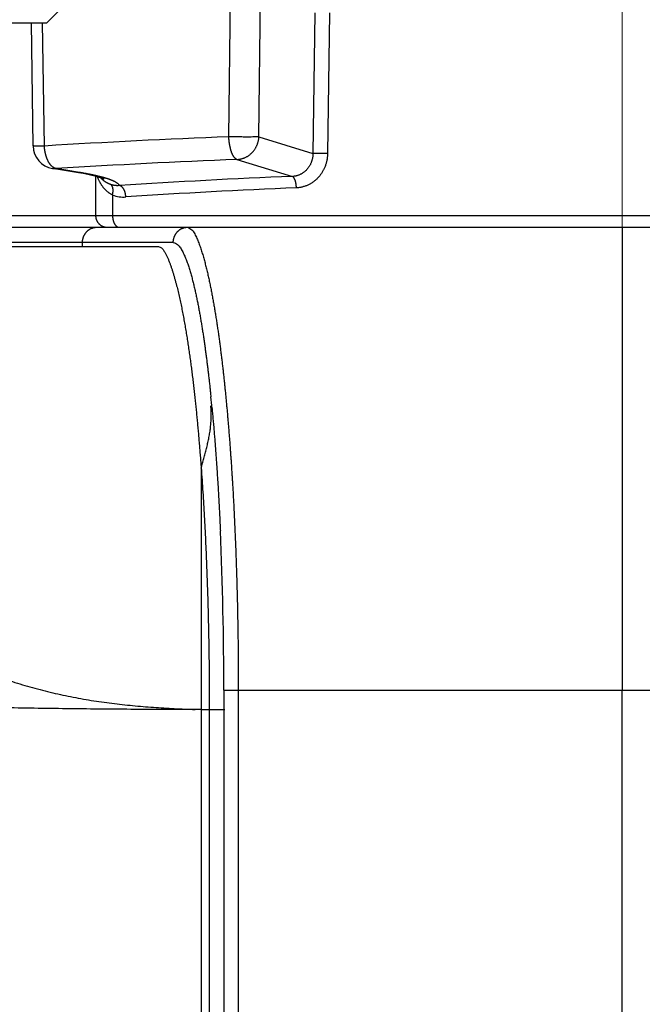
# Model space of a CAD drawing. Header units: millimetres. Extents: x 0 to 1071, y 0 to 742.
# Tile 90 of 127: x 318 to 326, y 386 to 399. Entities that reach past the tile are written whole.
import ezdxf

# ---------------------------------------------------------------- set-up
doc = ezdxf.new("R2010")
doc.units = ezdxf.units.MM
doc.header["$LTSCALE"] = 0.454724
doc.linetypes.add('CENTER', pattern=[50.8, 31.75, -6.35, 6.35, -6.35])
doc.layers.add('NoLayerName_001', color=7, linetype='Continuous')
doc.layers.add('NoLayerName_007', color=7, linetype='Continuous')
doc.styles.get("Standard").update_dxf_attribs({"font": 'txt', "bigfont": 'extfont2'})
doc.dimstyles.get("Standard").update_dxf_attribs({"dimtxt": 2.5, "dimasz": 2.5, "dimexe": 1, "dimexo": 1, "dimtad": 1, "dimdec": 3, "dimzin": 0, "dimdsep": 46, "dimtxsty": 'Standard', "dimcen": 2.5, "dimadec": 3, "dimazin": 0, "dimtfac": 0.75, "dimtdec": 3, "dimtmove": 0, "dimatfit": 3, "dimfxl": 1, "dimarcsym": 0})

# ---------------------------------------------------------------- blocks, each defined once
blk = doc.blocks.new('_OPEN30')
at = {"color": 0, "linetype": 'ByBlock', "lineweight": -2}
for p, q in [((-1, 0.267949), (0, 0)), ((0, 0), (-1, -0.267949)), ((0, 0), (-1, 0))]:
    blk.add_line(p, q, dxfattribs=at)
blk = doc.blocks.new('*D142')
at = {"layer": 'Defpoints', "color": 0}
for p in [(284, 427.831), (425, 422.9), (284, 325)]:
    blk.add_point(p, dxfattribs=at)
at = {"layer": 'NoLayerName_001', "color": 0, "linetype": 'Continuous', "lineweight": 13}
for p, q in [((284, 425.331), (284, 322.5)), ((425, 420.4), (425, 322.5)), ((421.25, 325), (287.75, 325))]:
    blk.add_line(p, q, dxfattribs=at)
at = {"layer": 'NoLayerName_001', "color": 0, "lineweight": 13, "xscale": 3.75, "yscale": 3.75, "zscale": 3.75, "rotation": 180}
blk.add_blockref('_OPEN30', (284, 325), dxfattribs=at)
at = {"layer": 'NoLayerName_001', "color": 0, "lineweight": 13, "xscale": 3.75, "yscale": 3.75, "zscale": 3.75}
blk.add_blockref('_OPEN30', (425, 325), dxfattribs=at)
at = {"layer": 'NoLayerName_001', "color": 0, "lineweight": 13, "insert": (354.5, 332.063), "char_height": 8.75, "attachment_point": 5}
blk.add_mtext('\\W0.8000;141', dxfattribs=at)

msp = doc.modelspace()

# ---------------------------------------------------------------- linework, layer by layer
at = {"layer": 'NoLayerName_001', "color": 4, "linetype": 'CENTER', "lineweight": 13}
msp.add_line((326, 416), (326, 359.75), dxfattribs=at)
at = {"layer": 'NoLayerName_001', "color": 60, "linetype": 'Continuous', "lineweight": 25}
for p, q in [((320.9088, 397.0208), (320.9583, 401.5026)), ((321.2976, 397.0208), (321.3455, 401.5026)), ((322.0218, 398.627), (321.9968, 396.8061)), ((322.2113, 398.6257), (322.1867, 396.8048)), ((318.3744, 396.903), (318.3523, 398.5)), ((318.5198, 396.9019), (318.4976, 398.5)), ((321.2976, 397.0208), (321.9968, 396.8061)), ((321.014, 396.7277), (321.7306, 396.5077)), ((318.96, 396.5554), (318.6252, 396.6111)), ((318.6256, 396.6111), (318.6253, 396.6111)), ((318.9728, 396.5592), (318.6744, 396.6087)), ((318.9728, 396.5592), (318.9237, 396.5616)), ((319.0241, 396.5437), (318.96, 396.5554)), ((319.1811, 396.5088), (319.1834, 395.9992)), ((319.4018, 396.2672), (319.403, 395.9987)), ((319.1834, 395.9992), (316.4538, 395.9992)), ((332.5971, 395.9987), (319.403, 395.9987)), ((314.6955, 395.85), (338.0001, 395.85)), ((320.1882, 395.65), (314.6993, 395.65)), ((319.0131, 395.6), (319.0131, 395.65)), ((312.1976, 395.6), (319.9994, 395.6)), ((320.5501, 392.7326), (320.5501, 389.6)), ((320.8434, 389.85), (320.8434, 384.6019)), ((320.8434, 389.85), (332.8825, 389.85)), ((321.0313, 389.85), (321.0313, 384.6019)), ((326.0001, 374.9737), (326.0001, 389.85)), ((320.5501, 389.6), (320.8557, 389.6)), ((320.6557, 389.6), (320.6557, 384.6015))]:
    msp.add_line(p, q, dxfattribs=at)
at = {"layer": 'NoLayerName_001', "color": 4, "linetype": 'Continuous', "lineweight": 25}
for p, q in [((318.5506, 398.5), (318.8506, 398.8)), ((313.6506, 398.5), (318.5506, 398.5))]:
    msp.add_line(p, q, dxfattribs=at)
at = {"layer": 'NoLayerName_001', "color": 60, "linetype": 'Continuous', "lineweight": 25}
msp.add_lwpolyline([(319.2945, 396.4709), (319.2943, 396.4711), (319.2862, 396.4748), (319.2699, 396.4815), (319.2463, 396.4898), (319.2153, 396.4994), (319.1776, 396.5098), (319.133, 396.5208), (319.0818, 396.5321), (319.0241, 396.5437)], dxfattribs=at)
for centre, radius, start, end in [((324.7218, 296.3498), 100.7431, 92.169105, 93.529512), ((318.6744, 396.9071), 0.3, 180.75695, 260.63222), ((324.7406, 300.3539), 96.4458, 92.214405, 93.606132), ((318.6603, 396.8233), 0.215, 260.69523, 273.74156), ((325.0409, 312.7775), 83.7956, 92.264005, 93.795466), ((319.5469, 396.6471), 0.4067, 249.09542, 273.96057), ((325.0532, 314.6912), 81.734, 92.292514, 93.843118), ((319.3326, 395.9983), 0.1483, 258.68571, 269.95011), ((297.7957, 391.3246), 22.9983, 5.4351, 5.80543), ((275.3886, 389.892), 45.4548, 359.94703, 2.55086)]:
    msp.add_arc(centre, radius, start, end, dxfattribs=at)
for points, knots in [([(321.2976, 397.0208), (321.295, 397.0206), (321.2899, 397.02), (321.2821, 397.0197), (321.2665, 397.0195), (321.238, 397.0193), (321.2095, 397.0188), (321.1888, 397.0186), (321.181, 397.0186), (321.1706, 397.0185), (321.1551, 397.0185), (321.1162, 397.0186), (321.0773, 397.0187), (321.0436, 397.0188), (321.0332, 397.0189), (321.0254, 397.019), (321.0177, 397.0191), (321.0073, 397.0193), (320.984, 397.0197), (320.9607, 397.0203), (320.9399, 397.0206), (320.9321, 397.0207), (320.9244, 397.0208), (320.9166, 397.0208), (320.9114, 397.0208), (320.9088, 397.0208)], [0, 0, 0, 0, 0.00777271, 0.01555202, 0.02333894, 0.05444962, 0.10110558, 0.10888279, 0.11665964, 0.12443624, 0.13998897, 0.16331782, 0.24108335, 0.25663627, 0.26441257, 0.27218877, 0.27996492, 0.28774109, 0.30329375, 0.34995565, 0.35773267, 0.36550938, 0.37328579, 0.38106201, 0.38883831, 0.38883831, 0.38883831, 0.38883831]), ([(320.9092, 397.0046), (320.9091, 397.0073), (320.9089, 397.0127), (320.9088, 397.0181), (320.9088, 397.0208)], [0, 0, 0, 0, 0.008083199, 0.016167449, 0.016167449, 0.016167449, 0.016167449]), ([(321.014, 396.7277), (321.0189, 396.728), (321.0288, 396.7284), (321.0436, 396.7303), (321.0583, 396.7328), (321.0729, 396.7362), (321.0872, 396.7403), (321.1014, 396.7451), (321.1152, 396.7507), (321.1288, 396.7571), (321.142, 396.7641), (321.1547, 396.7718), (321.1671, 396.7801), (321.1791, 396.789), (321.1906, 396.7985), (321.2016, 396.8086), (321.2121, 396.8192), (321.2221, 396.8302), (321.2315, 396.8418), (321.2404, 396.8538), (321.2486, 396.8661), (321.2563, 396.8789), (321.2634, 396.892), (321.2699, 396.9055), (321.2757, 396.9192), (321.2809, 396.9333), (321.2854, 396.9475), (321.2892, 396.9619), (321.2924, 396.9765), (321.2948, 396.9912), (321.2967, 397.006), (321.2972, 397.0159), (321.2976, 397.0208)], [0, 0, 0, 0, 0.01484445, 0.02972552, 0.04463743, 0.05957258, 0.07452208, 0.08947625, 0.10442516, 0.11936007, 0.13428216, 0.14919675, 0.16410733, 0.17901581, 0.19392274, 0.20882763, 0.22372922, 0.2386275, 0.25352524, 0.26842477, 0.28332775, 0.29823538, 0.31314863, 0.32806842, 0.3429956, 0.3579279, 0.37286015, 0.38778648, 0.40270071, 0.41759661, 0.4324682, 0.44731002, 0.44731002, 0.44731002, 0.44731002]), ([(318.5198, 396.9019), (318.5183, 396.9018), (318.5154, 396.9018), (318.5109, 396.9017), (318.5064, 396.9016), (318.5019, 396.9016), (318.4974, 396.9016), (318.493, 396.9015), (318.4885, 396.9015), (318.4833, 396.9015), (318.4751, 396.9015), (318.4616, 396.9016), (318.4475, 396.9017), (318.4288, 396.9017), (318.4161, 396.9017), (318.4057, 396.9017), (318.4034, 396.9017), (318.4012, 396.9017), (318.399, 396.9018), (318.3967, 396.9018), (318.3945, 396.9018), (318.3922, 396.9019), (318.39, 396.9019), (318.3878, 396.902), (318.3855, 396.9021), (318.3833, 396.9022), (318.3811, 396.9023), (318.3788, 396.9024), (318.3766, 396.9026), (318.3751, 396.9028), (318.3744, 396.903)], [0, 0, 0, 0, 0.00447686, 0.00895375, 0.01343066, 0.01790759, 0.02238453, 0.02686146, 0.03133835, 0.03581519, 0.0425304, 0.05596095, 0.0761073, 0.08506059, 0.11192382, 0.11416298, 0.11640177, 0.11864, 0.1208775, 0.1231141, 0.12535003, 0.12758737, 0.12982879, 0.13207462, 0.13431362, 0.1365329, 0.13876242, 0.14106419, 0.14322666, 0.1454923, 0.1454923, 0.1454923, 0.1454923]), ([(318.5706, 396.7031), (318.569, 396.7061), (318.5658, 396.7122), (318.5614, 396.7216), (318.5573, 396.731), (318.5534, 396.7406), (318.5497, 396.7503), (318.5463, 396.76), (318.5431, 396.7699), (318.5401, 396.7798), (318.5374, 396.7898), (318.5348, 396.7998), (318.5325, 396.8099), (318.5303, 396.82), (318.5283, 396.8301), (318.5265, 396.8403), (318.525, 396.8505), (318.5236, 396.8608), (318.5223, 396.871), (318.5213, 396.8813), (318.5204, 396.8916), (318.52, 396.8984), (318.5198, 396.9019)], [0, 0, 0, 0, 0.01031491, 0.02063368, 0.03095843, 0.04129031, 0.05162952, 0.06197539, 0.07232645, 0.08268044, 0.09303439, 0.10338475, 0.11372985, 0.12407037, 0.13440695, 0.14474012, 0.15507024, 0.16539754, 0.17572214, 0.186044, 0.196363, 0.20667887, 0.20667887, 0.20667887, 0.20667887]), ([(321.014, 396.7277), (321.0115, 396.7287), (321.0063, 396.7304), (320.9994, 396.7347), (320.9929, 396.7396), (320.9869, 396.7451), (320.9814, 396.7511), (320.9763, 396.7574), (320.9716, 396.764), (320.9673, 396.7708), (320.9632, 396.7778), (320.9594, 396.785), (320.9559, 396.7923), (320.9525, 396.7996), (320.9494, 396.8071), (320.9464, 396.8146), (320.9437, 396.8222), (320.941, 396.8299), (320.9385, 396.8376), (320.9362, 396.8453), (320.9339, 396.8531), (320.9318, 396.8609), (320.9298, 396.8687), (320.9279, 396.8766), (320.9261, 396.8845), (320.9243, 396.8924), (320.9227, 396.9003), (320.9211, 396.9083), (320.9197, 396.9162), (320.9182, 396.9242), (320.9169, 396.9322), (320.9156, 396.9402), (320.9144, 396.9483), (320.9133, 396.9563), (320.9124, 396.9643), (320.9115, 396.9724), (320.9107, 396.9804), (320.9101, 396.9885), (320.9095, 396.9966), (320.9093, 397.0019), (320.9092, 397.0046)], [0, 0, 0, 0, 0.00808448, 0.01622799, 0.02438461, 0.03249835, 0.04059587, 0.04869069, 0.05678172, 0.0648749, 0.07297367, 0.08107485, 0.08917126, 0.09726306, 0.10535291, 0.11344177, 0.12152906, 0.12961351, 0.13769633, 0.14577933, 0.15386392, 0.16195117, 0.17004181, 0.17813625, 0.1862346, 0.19433669, 0.20244211, 0.21055021, 0.21866011, 0.22677072, 0.2348808, 0.24298927, 0.25109527, 0.25919813, 0.26729739, 0.27539287, 0.28348461, 0.29157296, 0.29965854, 0.3077423, 0.3077423, 0.3077423, 0.3077423]), ([(321.9968, 396.8061), (321.9968, 396.8013), (321.9967, 396.7915), (321.9957, 396.7768), (321.9941, 396.7622), (321.9918, 396.7477), (321.9888, 396.7332), (321.9852, 396.7189), (321.9809, 396.7048), (321.9759, 396.6909), (321.9703, 396.6773), (321.964, 396.664), (321.9571, 396.651), (321.9496, 396.6383), (321.9415, 396.6261), (321.9327, 396.6142), (321.9234, 396.6028), (321.9135, 396.5919), (321.9031, 396.5815), (321.8921, 396.5717), (321.8806, 396.5625), (321.8687, 396.5538), (321.8563, 396.5458), (321.8435, 396.5385), (321.8303, 396.5319), (321.8167, 396.5261), (321.8028, 396.521), (321.7887, 396.5167), (321.7744, 396.5132), (321.7599, 396.5105), (321.7453, 396.5085), (321.7355, 396.508), (321.7306, 396.5077)], [0, 0, 0, 0, 0.01465361, 0.02933721, 0.04404419, 0.05876806, 0.07350274, 0.08824279, 0.10298376, 0.11772241, 0.13245704, 0.14718684, 0.16191133, 0.17663053, 0.19134525, 0.20605729, 0.22076973, 0.23548674, 0.25020882, 0.26493397, 0.27966099, 0.29438987, 0.30912219, 0.32386144, 0.3386133, 0.35337999, 0.36815309, 0.3829223, 0.3976772, 0.41240787, 0.42710549, 0.44176299, 0.44176299, 0.44176299, 0.44176299]), ([(322.1867, 396.8048), (322.1865, 396.7986), (322.1862, 396.786), (322.1848, 396.7672), (322.1827, 396.7484), (322.1799, 396.7297), (322.1764, 396.7111), (322.1721, 396.6927), (322.1671, 396.6744), (322.1614, 396.6564), (322.1549, 396.6385), (322.1478, 396.621), (322.1399, 396.6037), (322.1313, 396.5869), (322.1221, 396.5703), (322.1122, 396.5542), (322.1017, 396.5385), (322.0905, 396.5233), (322.0787, 396.5085), (322.0662, 396.4943), (322.0532, 396.4807), (322.0396, 396.4676), (322.0255, 396.4552), (322.0108, 396.4434), (321.9957, 396.4322), (321.98, 396.4217), (321.9639, 396.412), (321.9473, 396.403), (321.9303, 396.3948), (321.9128, 396.3874), (321.895, 396.3808), (321.8769, 396.3751), (321.8586, 396.3702), (321.84, 396.3662), (321.8214, 396.3631), (321.8026, 396.3608), (321.79, 396.3602), (321.7838, 396.3598)], [0, 0, 0, 0, 0.01882569, 0.03768268, 0.05656589, 0.07547025, 0.09439086, 0.11332317, 0.13226314, 0.15120745, 0.17015364, 0.18909989, 0.20804344, 0.22698124, 0.24591045, 0.26482859, 0.2837338, 0.30262494, 0.32150184, 0.34036547, 0.35921745, 0.37805859, 0.39688981, 0.41571258, 0.43452959, 0.45334836, 0.47218001, 0.49103787, 0.50993699, 0.52887939, 0.54785061, 0.56683503, 0.5858171, 0.60478189, 0.62371559, 0.64260598, 0.66144295, 0.66144295, 0.66144295, 0.66144295]), ([(322.1867, 396.8048), (322.1804, 396.8049), (322.1677, 396.8052), (322.1456, 396.8055), (322.1108, 396.8059), (322.0791, 396.8062), (322.0538, 396.8065), (322.0443, 396.8065), (322.0348, 396.8066), (322.0253, 396.8066), (322.0158, 396.8065), (322.0063, 396.8064), (322, 396.8062), (321.9968, 396.8061)], [0, 0, 0, 0, 0.01898442, 0.03796843, 0.06644468, 0.12340307, 0.13289702, 0.14239075, 0.15188403, 0.16137675, 0.17086895, 0.18036086, 0.18985293, 0.18985293, 0.18985293, 0.18985293]), ([(318.6188, 396.6381), (318.6178, 396.639), (318.6158, 396.6408), (318.6129, 396.6437), (318.6101, 396.6466), (318.6073, 396.6496), (318.6046, 396.6526), (318.6019, 396.6557), (318.5993, 396.6588), (318.5968, 396.662), (318.5943, 396.6652), (318.5919, 396.6685), (318.5895, 396.6718), (318.5872, 396.6751), (318.585, 396.6785), (318.5828, 396.6819), (318.5806, 396.6854), (318.5785, 396.6889), (318.5764, 396.6924), (318.5744, 396.6959), (318.5725, 396.6995), (318.5712, 396.7019), (318.5706, 396.7031)], [0, 0, 0, 0, 0.004057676, 0.008116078, 0.012175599, 0.016236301, 0.020297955, 0.024360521, 0.02842434, 0.032489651, 0.036556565, 0.040625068, 0.044695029, 0.048766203, 0.052838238, 0.056910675, 0.060982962, 0.065054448, 0.069124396, 0.073191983, 0.077256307, 0.081316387, 0.081316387, 0.081316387, 0.081316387]), ([(318.6744, 396.6087), (318.6733, 396.6089), (318.6712, 396.6093), (318.6682, 396.61), (318.6651, 396.6109), (318.6621, 396.6118), (318.6591, 396.6128), (318.6561, 396.614), (318.6532, 396.6152), (318.6503, 396.6165), (318.6474, 396.6179), (318.6446, 396.6194), (318.6418, 396.621), (318.6391, 396.6227), (318.6364, 396.6244), (318.6337, 396.6262), (318.6311, 396.628), (318.6286, 396.6299), (318.626, 396.6319), (318.6236, 396.6339), (318.6212, 396.636), (318.6196, 396.6374), (318.6188, 396.6381)], [0, 0, 0, 0, 0.003167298, 0.006336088, 0.009506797, 0.012679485, 0.015853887, 0.019030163, 0.022209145, 0.025391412, 0.028577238, 0.031766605, 0.034959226, 0.038154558, 0.04135182, 0.044550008, 0.047747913, 0.050944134, 0.054137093, 0.057325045, 0.060506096, 0.063678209, 0.063678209, 0.063678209, 0.063678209]), ([(319.2375, 396.5058), (319.2331, 396.5068), (319.2244, 396.509), (319.2113, 396.5122), (319.1981, 396.5153), (319.185, 396.5183), (319.1718, 396.5213), (319.1586, 396.5241), (319.1454, 396.527), (319.1322, 396.5298), (319.119, 396.5325), (319.1057, 396.5351), (319.0925, 396.5377), (319.0792, 396.5403), (319.0659, 396.5428), (319.0527, 396.5453), (319.0394, 396.5477), (319.0261, 396.5501), (319.0128, 396.5524), (318.9995, 396.5547), (318.9862, 396.557), (318.9773, 396.5584), (318.9728, 396.5592)], [0, 0, 0, 0, 0.01350294, 0.02700604, 0.04050938, 0.05401293, 0.06751658, 0.08102031, 0.09452422, 0.10802838, 0.12153284, 0.1350376, 0.14854266, 0.16204799, 0.17555351, 0.18905915, 0.20256479, 0.21607033, 0.22957559, 0.24308043, 0.25658465, 0.27008805, 0.27008805, 0.27008805, 0.27008805]), ([(319.3367, 396.4775), (319.3351, 396.478), (319.3318, 396.4791), (319.3269, 396.4807), (319.322, 396.4822), (319.317, 396.4837), (319.3121, 396.4852), (319.3072, 396.4867), (319.3022, 396.4882), (319.2973, 396.4896), (319.2923, 396.4911), (319.2874, 396.4925), (319.2824, 396.4939), (319.2774, 396.4953), (319.2724, 396.4966), (319.2675, 396.498), (319.2625, 396.4993), (319.2575, 396.5006), (319.2525, 396.5019), (319.2475, 396.5032), (319.2425, 396.5045), (319.2392, 396.5053), (319.2375, 396.5058)], [0, 0, 0, 0, 0.00515821, 0.01031646, 0.01547475, 0.02063311, 0.02579152, 0.03094999, 0.03610854, 0.04126716, 0.04642586, 0.05158464, 0.05674349, 0.06190239, 0.06706134, 0.07222031, 0.07737926, 0.08253817, 0.087697, 0.09285571, 0.09801426, 0.10317259, 0.10317259, 0.10317259, 0.10317259]), ([(321.7838, 396.3598), (321.7837, 396.362), (321.7835, 396.3663), (321.7831, 396.3728), (321.7826, 396.3793), (321.782, 396.3859), (321.7814, 396.3924), (321.7806, 396.3989), (321.7796, 396.4054), (321.7786, 396.4118), (321.7774, 396.4183), (321.7761, 396.4247), (321.7747, 396.431), (321.7732, 396.4374), (321.7715, 396.4437), (321.7696, 396.4499), (321.7676, 396.4561), (321.7655, 396.4622), (321.7632, 396.4682), (321.7606, 396.4742), (321.7577, 396.48), (321.7545, 396.4857), (321.7508, 396.4913), (321.7467, 396.4966), (321.742, 396.5013), (321.7368, 396.5055), (321.7326, 396.5068), (321.7306, 396.5077)], [0, 0, 0, 0, 0.00651121, 0.01303692, 0.01957367, 0.0261182, 0.03266747, 0.03921865, 0.04576919, 0.05231677, 0.05885939, 0.06539531, 0.07192314, 0.07844183, 0.08495069, 0.09144941, 0.09793811, 0.10441737, 0.11089008, 0.11736565, 0.12386148, 0.13040468, 0.1370334, 0.14377538, 0.15049441, 0.15705521, 0.16350743, 0.16350743, 0.16350743, 0.16350743]), ([(319.4018, 396.2672), (319.3982, 396.2691), (319.3908, 396.2728), (319.38, 396.279), (319.3694, 396.2855), (319.3591, 396.2925), (319.3491, 396.2998), (319.3393, 396.3075), (319.3299, 396.3155), (319.3207, 396.3239), (319.3118, 396.3326), (319.3032, 396.3415), (319.2949, 396.3508), (319.2869, 396.3603), (319.2792, 396.37), (319.2718, 396.38), (319.2647, 396.3902), (319.2578, 396.4005), (319.2513, 396.4111), (319.245, 396.4219), (319.239, 396.4328), (319.2333, 396.4439), (319.2279, 396.4551), (319.2227, 396.4664), (319.2179, 396.4779), (319.2133, 396.4894), (319.2105, 396.4972), (319.209, 396.501)], [0, 0, 0, 0, 0.01239439, 0.02480321, 0.03722417, 0.04965357, 0.06208644, 0.07451668, 0.0869374, 0.09934694, 0.11175083, 0.12415397, 0.13656001, 0.14897147, 0.16138975, 0.17381542, 0.18624882, 0.19868967, 0.21113705, 0.22358939, 0.23604455, 0.24849985, 0.26095207, 0.27339756, 0.28583222, 0.29825156, 0.31065074, 0.31065074, 0.31065074, 0.31065074]), ([(319.3787, 396.4028), (319.3763, 396.4037), (319.3714, 396.4054), (319.3643, 396.4082), (319.3571, 396.4112), (319.3501, 396.4144), (319.3431, 396.4177), (319.3363, 396.4213), (319.3295, 396.425), (319.3228, 396.4289), (319.3162, 396.4329), (319.3097, 396.4371), (319.3033, 396.4415), (319.2971, 396.4461), (319.291, 396.4508), (319.285, 396.4556), (319.2791, 396.4607), (319.2733, 396.4658), (319.2677, 396.4711), (319.2623, 396.4766), (319.2569, 396.4821), (319.2535, 396.4859), (319.2517, 396.4878)], [0, 0, 0, 0, 0.00770595, 0.0154191, 0.02313842, 0.03086283, 0.03859128, 0.04632272, 0.05405612, 0.0617905, 0.06952494, 0.07725856, 0.08499059, 0.09272059, 0.1004485, 0.10817424, 0.11589758, 0.12361819, 0.13133564, 0.13904944, 0.146759, 0.15446368, 0.15446368, 0.15446368, 0.15446368]), ([(319.4941, 396.3893), (319.493, 396.391), (319.4909, 396.3945), (319.4871, 396.3994), (319.483, 396.4039), (319.4786, 396.4082), (319.474, 396.4123), (319.4692, 396.4162), (319.4643, 396.4198), (319.4593, 396.4233), (319.4542, 396.4266), (319.449, 396.4298), (319.4437, 396.4329), (319.4383, 396.4359), (319.4329, 396.4387), (319.4275, 396.4415), (319.422, 396.4442), (319.4165, 396.4468), (319.4109, 396.4494), (319.4054, 396.4518), (319.3997, 396.4542), (319.3941, 396.4566), (319.3884, 396.4589), (319.3827, 396.4611), (319.377, 396.4633), (319.3713, 396.4655), (319.3656, 396.4676), (319.3598, 396.4696), (319.3541, 396.4717), (319.3483, 396.4736), (319.3425, 396.4756), (319.3386, 396.4769), (319.3367, 396.4775)], [0, 0, 0, 0, 0.00610179, 0.01221809, 0.01836034, 0.02452189, 0.03068172, 0.03681975, 0.04294115, 0.04905339, 0.05516161, 0.06126881, 0.06737613, 0.07348324, 0.07959028, 0.08569799, 0.09180681, 0.09791688, 0.10402805, 0.11013993, 0.11625188, 0.12236306, 0.12847298, 0.1345819, 0.14069014, 0.14679791, 0.15290539, 0.15901267, 0.16511981, 0.1712268, 0.17733358, 0.18344005, 0.18344005, 0.18344005, 0.18344005]), ([(319.4018, 396.2672), (319.4023, 396.2691), (319.4032, 396.2728), (319.4045, 396.2784), (319.4056, 396.2841), (319.4066, 396.2898), (319.4074, 396.2955), (319.4082, 396.3012), (319.4088, 396.3069), (319.4092, 396.3126), (319.4095, 396.3183), (319.4097, 396.324), (319.4097, 396.3297), (319.4094, 396.3355), (319.409, 396.3412), (319.4083, 396.3471), (319.4073, 396.3529), (319.406, 396.3588), (319.4045, 396.3647), (319.4026, 396.3704), (319.4004, 396.3761), (319.3978, 396.3815), (319.3948, 396.3866), (319.3915, 396.3914), (319.3877, 396.3957), (319.3835, 396.3997), (319.3803, 396.4017), (319.3787, 396.4028)], [0, 0, 0, 0, 0.00575631, 0.01152211, 0.01729267, 0.02306328, 0.02882928, 0.03458608, 0.04032918, 0.04605421, 0.05176125, 0.0574619, 0.06317108, 0.06890569, 0.07468471, 0.08052921, 0.08646223, 0.09248686, 0.09856168, 0.10464374, 0.11069616, 0.1166899, 0.12260598, 0.12843823, 0.13419646, 0.13990978, 0.14562941, 0.14562941, 0.14562941, 0.14562941]), ([(319.4941, 396.3893), (319.4921, 396.3891), (319.4883, 396.3888), (319.4824, 396.3884), (319.4766, 396.3881), (319.4707, 396.388), (319.4649, 396.388), (319.459, 396.3881), (319.4531, 396.3883), (319.4473, 396.3887), (319.4414, 396.3892), (319.4356, 396.3898), (319.4298, 396.3905), (319.424, 396.3914), (319.4182, 396.3924), (319.4124, 396.3935), (319.4067, 396.3947), (319.401, 396.3961), (319.3954, 396.3976), (319.3898, 396.3992), (319.3842, 396.4009), (319.3805, 396.4022), (319.3787, 396.4028)], [0, 0, 0, 0, 0.00583799, 0.01168355, 0.01753564, 0.02339324, 0.02925527, 0.03512067, 0.04098836, 0.04685727, 0.05272633, 0.05859451, 0.06446077, 0.07032412, 0.07618361, 0.08203832, 0.08788738, 0.09373045, 0.09956882, 0.10540406, 0.1112377, 0.11707119, 0.11707119, 0.11707119, 0.11707119]), ([(319.575, 396.2414), (319.5749, 396.2438), (319.5746, 396.2485), (319.5739, 396.2556), (319.5731, 396.2626), (319.5721, 396.2696), (319.5709, 396.2766), (319.5695, 396.2836), (319.568, 396.2905), (319.5663, 396.2973), (319.5644, 396.304), (319.5623, 396.3107), (319.56, 396.3173), (319.5574, 396.3239), (319.5545, 396.3305), (319.5514, 396.337), (319.5479, 396.3434), (319.544, 396.3498), (319.5398, 396.3561), (319.5353, 396.3621), (319.5304, 396.3678), (319.5252, 396.373), (319.5196, 396.3777), (319.5137, 396.3819), (319.5075, 396.3852), (319.501, 396.3879), (319.4963, 396.3888), (319.4941, 396.3893)], [0, 0, 0, 0, 0.00708022, 0.01417455, 0.02127612, 0.02837785, 0.03547249, 0.04255268, 0.04961098, 0.05664001, 0.06364192, 0.07063599, 0.07764523, 0.08469496, 0.09181289, 0.09902905, 0.10637538, 0.1138522, 0.12139789, 0.1289498, 0.13645397, 0.14386787, 0.15116397, 0.15833421, 0.16539531, 0.17239424, 0.17941273, 0.17941273, 0.17941273, 0.17941273]), ([(319.403, 395.9987), (319.3445, 395.9987), (319.2822, 395.9987), (319.2164, 395.9989), (319.2054, 395.9989), (319.1944, 395.999), (319.1871, 395.9992), (319.1834, 395.9992)], [0, 0, 0, 0, 0.17567404, 0.18665385, 0.19763341, 0.20861277, 0.21959217, 0.21959217, 0.21959217, 0.21959217]), ([(319.1834, 395.9992), (319.1835, 395.9969), (319.1835, 395.9924), (319.1841, 395.9856), (319.1849, 395.9788), (319.186, 395.9721), (319.1874, 395.9654), (319.1891, 395.9588), (319.1911, 395.9522), (319.1934, 395.9458), (319.196, 395.9395), (319.1989, 395.9333), (319.2021, 395.9272), (319.2055, 395.9213), (319.2092, 395.9156), (319.2132, 395.91), (319.2174, 395.9046), (319.2218, 395.8994), (319.2265, 395.8945), (319.2314, 395.8897), (319.2365, 395.8852), (319.2418, 395.8809), (319.2473, 395.8768), (319.253, 395.873), (319.2589, 395.8695), (319.2649, 395.8663), (319.271, 395.8633), (319.2773, 395.8606), (319.2837, 395.8582), (319.2902, 395.8561), (319.2968, 395.8543), (319.3013, 395.8534), (319.3035, 395.8529)], [0, 0, 0, 0, 0.00680303, 0.01361868, 0.02044445, 0.02727769, 0.03411566, 0.0409557, 0.04779532, 0.05463236, 0.06146626, 0.06829765, 0.07512702, 0.08195477, 0.08878122, 0.09560677, 0.10243193, 0.10925735, 0.11608346, 0.1229105, 0.12973869, 0.1365683, 0.14339973, 0.15023358, 0.15707074, 0.16391082, 0.17075164, 0.17759061, 0.18442492, 0.19125169, 0.19806807, 0.20487137, 0.20487137, 0.20487137, 0.20487137]), ([(319.403, 395.9987), (319.403, 395.9969), (319.4031, 395.9934), (319.4033, 395.9881), (319.4035, 395.9829), (319.4039, 395.9776), (319.4044, 395.9723), (319.405, 395.9671), (319.4057, 395.9618), (319.4065, 395.9566), (319.4075, 395.9514), (319.4085, 395.9462), (319.4097, 395.941), (319.411, 395.9359), (319.4123, 395.9308), (319.4139, 395.9257), (319.4155, 395.9207), (319.4173, 395.9157), (319.4192, 395.9108), (319.4213, 395.9059), (319.4236, 395.9011), (319.426, 395.8964), (319.4285, 395.8918), (319.4313, 395.8873), (319.4342, 395.8829), (319.4373, 395.8786), (319.4406, 395.8745), (319.4441, 395.8705), (319.4478, 395.8668), (319.4518, 395.8633), (319.4561, 395.8601), (319.4607, 395.8572), (319.4655, 395.8547), (319.4705, 395.8527), (319.4756, 395.8512), (319.4809, 395.8502), (319.4844, 395.8501), (319.4862, 395.85)], [0, 0, 0, 0, 0.00527637, 0.01055491, 0.01583541, 0.02111771, 0.02640174, 0.03168753, 0.03697517, 0.04226486, 0.04755691, 0.0528517, 0.05814973, 0.0634508, 0.06875271, 0.07405338, 0.07935126, 0.08464541, 0.08993554, 0.09522201, 0.10050595, 0.10578926, 0.11107455, 0.11636163, 0.12164631, 0.12692587, 0.13219971, 0.13746989, 0.14274434, 0.14803937, 0.15338018, 0.15877085, 0.16417854, 0.16957335, 0.17493433, 0.18025261, 0.18553512, 0.18553512, 0.18553512, 0.18553512]), ([(319.0131, 395.65), (319.0132, 395.6534), (319.0132, 395.6601), (319.014, 395.6702), (319.0152, 395.6803), (319.0169, 395.6903), (319.0191, 395.7002), (319.0218, 395.71), (319.0249, 395.7197), (319.0285, 395.7292), (319.0325, 395.7386), (319.037, 395.7477), (319.042, 395.7566), (319.0473, 395.7652), (319.0531, 395.7735), (319.0593, 395.7815), (319.066, 395.7892), (319.073, 395.7966), (319.0804, 395.8035), (319.0882, 395.81), (319.0963, 395.8161), (319.1047, 395.8218), (319.1135, 395.827), (319.1225, 395.8317), (319.1318, 395.8359), (319.1413, 395.8396), (319.151, 395.8428), (319.1608, 395.8454), (319.1708, 395.8474), (319.1808, 395.8489), (319.1909, 395.8498), (319.1977, 395.8499), (319.201, 395.85)], [0, 0, 0, 0, 0.01010245, 0.02022564, 0.0303661, 0.04052004, 0.05068353, 0.06085271, 0.07102406, 0.08119452, 0.0913619, 0.10152478, 0.11168218, 0.12183379, 0.13198013, 0.14212273, 0.15226439, 0.16240898, 0.17255793, 0.18271066, 0.19286676, 0.20302627, 0.21318989, 0.2233593, 0.23353733, 0.24372439, 0.25391428, 0.26409981, 0.27427393, 0.28443012, 0.29456286, 0.30466808, 0.30466808, 0.30466808, 0.30466808]), ([(320.1882, 395.65), (320.1883, 395.6534), (320.1884, 395.6601), (320.1892, 395.6702), (320.1904, 395.6803), (320.1921, 395.6903), (320.1943, 395.7002), (320.1969, 395.71), (320.2, 395.7197), (320.2036, 395.7292), (320.2077, 395.7386), (320.2122, 395.7477), (320.2171, 395.7566), (320.2225, 395.7652), (320.2283, 395.7735), (320.2345, 395.7815), (320.2411, 395.7892), (320.2481, 395.7966), (320.2556, 395.8035), (320.2633, 395.81), (320.2714, 395.8161), (320.2799, 395.8218), (320.2886, 395.827), (320.2976, 395.8317), (320.3069, 395.8359), (320.3164, 395.8396), (320.3261, 395.8428), (320.336, 395.8454), (320.3459, 395.8474), (320.356, 395.8489), (320.3661, 395.8498), (320.3728, 395.8499), (320.3762, 395.85)], [0, 0, 0, 0, 0.01010245, 0.02022564, 0.0303661, 0.04052004, 0.05068353, 0.06085271, 0.07102406, 0.08119452, 0.0913619, 0.10152478, 0.11168218, 0.12183379, 0.13198012, 0.14212273, 0.15226439, 0.16240898, 0.17255792, 0.18271065, 0.19286676, 0.20302626, 0.21318989, 0.2233593, 0.23353733, 0.24372439, 0.25391428, 0.26409981, 0.27427393, 0.28443012, 0.29456286, 0.30466808, 0.30466808, 0.30466808, 0.30466808]), ([(320.3762, 395.85), (320.3944, 395.8389), (320.4363, 395.8226), (320.4663, 395.7626), (320.4952, 395.7063), (320.519, 395.6464), (320.5408, 395.5861), (320.5606, 395.5251), (320.5788, 395.4636), (320.596, 395.4018), (320.6121, 395.3397), (320.6273, 395.2774), (320.6417, 395.2149), (320.6554, 395.1522), (320.6685, 395.0894), (320.6811, 395.0265), (320.6931, 394.9635), (320.7047, 394.9004), (320.7158, 394.8373), (320.7265, 394.7741), (320.7369, 394.7108), (320.7469, 394.6474), (320.7566, 394.584), (320.7659, 394.5206), (320.775, 394.4571), (320.7838, 394.3935), (320.7923, 394.33), (320.8005, 394.2664), (320.8086, 394.2028), (320.8164, 394.1391), (320.8239, 394.0754), (320.8313, 394.0117), (320.8384, 393.948), (320.8454, 393.8842), (320.8521, 393.8204), (320.8587, 393.7567), (320.8651, 393.6928), (320.8714, 393.629), (320.8774, 393.5652), (320.8833, 393.5013), (320.8871, 393.4587), (320.889, 393.4374)], [0, 0, 0, 0, 0.064076, 0.1279308, 0.1921814, 0.256277, 0.3204243, 0.3845619, 0.4487009, 0.5128365, 0.5769751, 0.6411209, 0.705273, 0.769426, 0.8335721, 0.8977109, 0.9618456, 1.0259782, 1.0901101, 1.154242, 1.2183738, 1.2825061, 1.3466391, 1.4107728, 1.4749068, 1.5390405, 1.6031734, 1.6673057, 1.7314376, 1.7955694, 1.8597011, 1.9238328, 1.9879644, 2.0520959, 2.1162274, 2.180359, 2.2444906, 2.3086223, 2.3727538, 2.4368851, 2.5010164, 2.5010164, 2.5010164, 2.5010164]), ([(320.1882, 395.65), (320.198, 395.6477), (320.2185, 395.6458), (320.243, 395.6269), (320.2638, 395.6054), (320.2817, 395.5812), (320.2976, 395.5557), (320.3121, 395.5294), (320.3254, 395.5025), (320.3377, 395.4751), (320.3492, 395.4474), (320.3601, 395.4194), (320.3705, 395.3912), (320.3803, 395.3629), (320.3897, 395.3344), (320.3988, 395.3058), (320.4075, 395.2771), (320.4158, 395.2483), (320.4239, 395.2194), (320.4318, 395.1904), (320.4393, 395.1614), (320.4467, 395.1323), (320.4539, 395.1031), (320.4608, 395.074), (320.4676, 395.0447), (320.4742, 395.0155), (320.4807, 394.9862), (320.487, 394.9568), (320.4931, 394.9275), (320.4991, 394.8981), (320.505, 394.8686), (320.5108, 394.8392), (320.5164, 394.8097), (320.5219, 394.7802), (320.5273, 394.7507), (320.5326, 394.7212), (320.5379, 394.6916), (320.543, 394.6621), (320.548, 394.6325), (320.5529, 394.6029), (320.5561, 394.5832), (320.5578, 394.5733)], [0, 0, 0, 0, 0.0299769, 0.059992, 0.090009, 0.1200213, 0.1500332, 0.1800413, 0.2100689, 0.2401099, 0.2701345, 0.3001427, 0.3301449, 0.3601462, 0.3901482, 0.420152, 0.4501577, 0.4801638, 0.5101682, 0.5401712, 0.5701736, 0.6001759, 0.6301781, 0.6601803, 0.6901829, 0.7201862, 0.7501903, 0.7801953, 0.8102009, 0.8402069, 0.8702129, 0.9002182, 0.9302226, 0.9602262, 0.9902291, 1.0202317, 1.050234, 1.0802361, 1.1102381, 1.1402401, 1.170242, 1.170242, 1.170242, 1.170242]), ([(319.9994, 395.6), (320.0113, 395.5947), (320.0385, 395.5877), (320.0621, 395.5532), (320.0834, 395.5198), (320.1013, 395.4846), (320.1178, 395.4487), (320.1328, 395.4122), (320.1469, 395.3753), (320.1601, 395.3381), (320.1727, 395.3007), (320.1846, 395.2631), (320.196, 395.2253), (320.2069, 395.1874), (320.2174, 395.1493), (320.2276, 395.1112), (320.2374, 395.0729), (320.2468, 395.0346), (320.256, 394.9962), (320.2648, 394.9578), (320.2735, 394.9193), (320.2818, 394.8807), (320.29, 394.8421), (320.2979, 394.8034), (320.3056, 394.7647), (320.3132, 394.726), (320.3205, 394.6872), (320.3277, 394.6484), (320.3347, 394.6095), (320.3415, 394.5707), (320.3482, 394.5318), (320.3547, 394.4928), (320.3611, 394.4539), (320.3674, 394.4149), (320.3735, 394.3759), (320.3795, 394.3369), (320.3854, 394.2979), (320.3912, 394.2588), (320.3968, 394.2198), (320.4023, 394.1807), (320.4059, 394.1546), (320.4077, 394.1416)], [0, 0, 0, 0, 0.0389745, 0.0805786, 0.1195861, 0.1590364, 0.1986339, 0.238062, 0.2775086, 0.3169911, 0.356469, 0.3959397, 0.4354082, 0.4748767, 0.5143446, 0.5538123, 0.5932806, 0.6327492, 0.6722174, 0.7116847, 0.7511515, 0.7906184, 0.8300854, 0.8695524, 0.9090192, 0.9484864, 0.987954, 1.0274223, 1.0668913, 1.1063608, 1.1458308, 1.1853009, 1.2247708, 1.2642402, 1.3037087, 1.3431765, 1.3826439, 1.4221109, 1.4615778, 1.5010445, 1.5405111, 1.5405111, 1.5405111, 1.5405111]), ([(320.5578, 394.5733), (320.5593, 394.5634), (320.5625, 394.5437), (320.5672, 394.514), (320.5718, 394.4844), (320.5763, 394.4547), (320.5808, 394.4251), (320.5852, 394.3954), (320.5895, 394.3657), (320.5937, 394.336), (320.5979, 394.3063), (320.602, 394.2766), (320.6061, 394.2468), (320.6101, 394.2171), (320.614, 394.1874), (320.6179, 394.1576), (320.6217, 394.1279), (320.6255, 394.0981), (320.6292, 394.0683), (320.6341, 394.0286), (320.64, 393.979), (320.647, 393.9194), (320.6537, 393.8597), (320.6603, 393.8001), (320.6667, 393.7404), (320.6719, 393.6907), (320.675, 393.6608), (320.676, 393.6509)], [0, 0, 0, 0, 0.0300018, 0.06000351, 0.09000522, 0.12000699, 0.15000885, 0.18001084, 0.21001297, 0.24001523, 0.27001761, 0.30002007, 0.33002257, 0.36002509, 0.39002767, 0.42003032, 0.45003305, 0.48003588, 0.5100388, 0.54004183, 0.60004809, 0.66005457, 0.72006103, 0.78006718, 0.84007263, 0.90007694, 0.93007851, 0.93007851, 0.93007851, 0.93007851]), ([(320.4077, 394.1416), (320.4095, 394.1286), (320.4131, 394.1025), (320.4183, 394.0634), (320.4234, 394.0242), (320.4284, 393.9851), (320.4333, 393.9459), (320.4382, 393.9068), (320.4429, 393.8676), (320.4475, 393.8284), (320.4521, 393.7892), (320.4566, 393.75), (320.461, 393.7108), (320.4653, 393.6715), (320.4696, 393.6323), (320.4738, 393.5931), (320.4779, 393.5538), (320.4832, 393.5015), (320.4898, 393.436), (320.4974, 393.3574), (320.5047, 393.2788), (320.5118, 393.2002), (320.5187, 393.1216), (320.5253, 393.043), (320.5317, 392.9643), (320.5379, 392.8856), (320.544, 392.8069), (320.5478, 392.7544), (320.5497, 392.7282)], [0, 0, 0, 0, 0.0394666, 0.0789332, 0.1183997, 0.1578661, 0.1973324, 0.2367987, 0.2762651, 0.3157315, 0.355198, 0.3946646, 0.4341312, 0.4735978, 0.5130644, 0.5525309, 0.5919972, 0.6314634, 0.7103956, 0.7893277, 0.8682599, 0.9471921, 1.0261243, 1.1050564, 1.1839885, 1.2629204, 1.3418522, 1.4207836, 1.4207836, 1.4207836, 1.4207836]), ([(320.5497, 392.7282), (320.5557, 392.7492), (320.5646, 392.7808), (320.5764, 392.823), (320.5851, 392.8547), (320.5938, 392.8864), (320.6022, 392.9181), (320.6105, 392.9499), (320.6186, 392.9817), (320.6263, 393.0137), (320.6338, 393.0457), (320.6409, 393.0777), (320.6476, 393.1099), (320.6538, 393.1422), (320.6595, 393.1745), (320.6647, 393.207), (320.6692, 393.2396), (320.6731, 393.2723), (320.6763, 393.3051), (320.6787, 393.3379), (320.6804, 393.3708), (320.6812, 393.4038), (320.6812, 393.4367), (320.6802, 393.4696), (320.6783, 393.5024), (320.6761, 393.5242), (320.6751, 393.5351)], [0, 0, 0, 0, 0.06567993, 0.09851908, 0.13135887, 0.16420056, 0.19704576, 0.2298966, 0.26275337, 0.29561259, 0.32847145, 0.36132857, 0.39418422, 0.42704053, 0.45990171, 0.49277424, 0.52566709, 0.55858976, 0.59153487, 0.62448716, 0.65743407, 0.69036606, 0.72327686, 0.75616372, 0.78902766, 0.8218737, 0.8218737, 0.8218737, 0.8218737]), ([(320.6905, 393.503), (320.693, 393.4766), (320.698, 393.4237), (320.7051, 393.3445), (320.7121, 393.2652), (320.7187, 393.1859), (320.7252, 393.1066), (320.7314, 393.0272), (320.7374, 392.9479), (320.7432, 392.8685), (320.7489, 392.7891), (320.7543, 392.7097), (320.7595, 392.6303), (320.7645, 392.5508), (320.7694, 392.4714), (320.774, 392.3919), (320.7785, 392.3125), (320.7828, 392.233), (320.7869, 392.1535), (320.7909, 392.074), (320.7948, 391.9945), (320.7972, 391.9415), (320.7984, 391.915)], [0, 0, 0, 0, 0.0795839, 0.1591681, 0.2387526, 0.3183377, 0.3979233, 0.4775095, 0.5570962, 0.6366835, 0.7162714, 0.7958599, 0.8754488, 0.9550381, 1.0346276, 1.1142171, 1.1938066, 1.2733957, 1.3529841, 1.4325717, 1.512158, 1.5917428, 1.5917428, 1.5917428, 1.5917428]), ([(320.889, 393.4374), (320.8909, 393.4161), (320.8947, 393.3735), (320.9001, 393.3096), (320.9054, 393.2457), (320.9105, 393.1818), (320.9156, 393.1179), (320.9204, 393.0539), (320.9252, 392.99), (320.9298, 392.926), (320.9343, 392.862), (320.9387, 392.7981), (320.9429, 392.7341), (320.9471, 392.6701), (320.9511, 392.6061), (320.9563, 392.5207), (320.9625, 392.414), (320.9695, 392.2859), (320.9761, 392.1578), (320.9823, 392.0297), (320.9881, 391.9016), (320.9934, 391.7734), (320.9984, 391.6453), (321.0031, 391.5171), (321.0073, 391.3889), (321.0112, 391.2607), (321.0148, 391.1325), (321.018, 391.0043), (321.0208, 390.876), (321.0233, 390.7478), (321.0254, 390.6195), (321.0273, 390.4913), (321.0288, 390.363), (321.0299, 390.2348), (321.0307, 390.1065), (321.0312, 389.9783), (321.0313, 389.8928), (321.0313, 389.85)], [0, 0, 0, 0, 0.0641313, 0.1282626, 0.1923939, 0.2565251, 0.3206563, 0.3847875, 0.4489187, 0.5130498, 0.577181, 0.6413121, 0.7054431, 0.7695741, 0.8337051, 0.8978361, 1.0260983, 1.1543608, 1.2826237, 1.4108871, 1.5391509, 1.6674149, 1.795679, 1.9239429, 2.0522064, 2.1804695, 2.3087324, 2.4369953, 2.5652584, 2.6935215, 2.8217849, 2.9500483, 3.0783118, 3.2065751, 3.334838, 3.4631005, 3.5913623, 3.5913623, 3.5913623, 3.5913623]), ([(320.5502, 392.7302), (320.5539, 392.6782), (320.5614, 392.574), (320.5717, 392.4177), (320.5813, 392.2614), (320.5902, 392.105), (320.5985, 391.9486), (320.6061, 391.7921), (320.6132, 391.6356), (320.6196, 391.4791), (320.6255, 391.3226), (320.6308, 391.1661), (320.6356, 391.0095), (320.6399, 390.8529), (320.6436, 390.6963), (320.6469, 390.5397), (320.6496, 390.3831), (320.6518, 390.2265), (320.6535, 390.0699), (320.6548, 389.9133), (320.6555, 389.7566), (320.6556, 389.6522), (320.6557, 389.6)], [0, 0, 0, 0, 0.1566257, 0.3132533, 0.4698835, 0.6265165, 0.7831524, 0.9397909, 1.0964314, 1.2530732, 1.4097154, 1.5663565, 1.7229956, 1.8796327, 2.0362679, 2.1929016, 2.3495338, 2.5061646, 2.6627942, 2.8194225, 2.9760495, 3.1326753, 3.1326753, 3.1326753, 3.1326753]), ([(316.9512, 390.438), (316.9918, 390.4184), (317.0727, 390.3788), (317.1952, 390.3215), (317.3183, 390.2656), (317.4422, 390.2115), (317.5669, 390.1593), (317.6924, 390.1091), (317.8188, 390.0611), (317.9461, 390.0154), (318.0743, 389.9722), (318.2033, 389.9316), (318.3331, 389.8936), (318.4637, 389.8581), (318.5951, 389.8253), (318.727, 389.795), (318.8595, 389.7672), (318.9925, 389.7419), (319.1259, 389.7191), (319.2597, 389.6988), (319.3938, 389.6809), (319.5281, 389.6653), (319.6626, 389.6518), (319.7973, 389.64), (319.9322, 389.6298), (320.0671, 389.6209), (320.2021, 389.6132), (320.3372, 389.6064), (320.4273, 389.6024), (320.4723, 389.6004)], [0, 0, 0, 0, 0.1351973, 0.270397, 0.4055923, 0.5407821, 0.6759718, 0.811168, 0.9463689, 1.081577, 1.2168019, 1.352059, 1.487354, 1.6226822, 1.7580365, 1.8934076, 2.028784, 2.1641523, 2.2994972, 2.4348016, 2.5700527, 2.7052712, 2.8404823, 2.9757006, 3.110932, 3.246174, 3.3814177, 3.5166482, 3.6518461, 3.6518461, 3.6518461, 3.6518461])]:
    msp.add_open_spline(points, degree=3, knots=knots, dxfattribs=at)
at = {"layer": 'NoLayerName_007', "color": 60, "linetype": 'Continuous', "lineweight": 25}
for p, q in [((326.0001, 395.85), (326.0001, 389.85)), ((320.5501, 389.6), (320.5501, 380.6))]:
    msp.add_line(p, q, dxfattribs=at)
for points, knots in [([(320.4724, 389.6), (320.3334, 389.6003), (320.0556, 389.6005), (319.6388, 389.6027), (319.222, 389.6059), (318.8052, 389.6104), (318.3884, 389.6161), (317.9717, 389.6232), (317.555, 389.6316), (317.1383, 389.6413), (316.7216, 389.6525), (316.305, 389.6649), (315.8884, 389.6788), (315.4719, 389.6939), (315.0554, 389.7104), (314.639, 389.7282), (314.2226, 389.7473), (313.8063, 389.7676), (313.3901, 389.7893), (312.9739, 389.8122), (312.5578, 389.8363), (312.1418, 389.8617), (311.7258, 389.8883), (311.31, 389.9162), (310.8942, 389.9453), (310.4785, 389.9755), (310.0629, 390.0071), (309.6474, 390.0398), (309.2319, 390.0738), (308.8166, 390.1092), (308.4014, 390.1457), (308.1248, 390.1713), (307.9864, 390.1839)], [0, 0, 0, 0, 0.4167955, 0.8335956, 1.2503988, 1.6672039, 2.0840098, 2.5008157, 2.9176212, 3.3344258, 3.7512295, 4.1680326, 4.5848354, 5.0016381, 5.4184406, 5.8352428, 6.2520444, 6.6688453, 7.0856453, 7.502445, 7.9192449, 8.3360454, 8.7528468, 9.1696492, 9.5864529, 10.0032577, 10.4200624, 10.8368663, 11.2536685, 11.6704685, 12.0872657, 12.50406, 12.50406, 12.50406, 12.50406]), ([(320.5501, 389.6), (320.5488, 389.6), (320.5462, 389.6), (320.5423, 389.5999), (320.5384, 389.5998), (320.5332, 389.5996), (320.528, 389.5994), (320.5229, 389.5993), (320.519, 389.5991), (320.5151, 389.5991), (320.5112, 389.5991), (320.5073, 389.5991), (320.5034, 389.5992), (320.4996, 389.5993), (320.4944, 389.5995), (320.4892, 389.5997), (320.484, 389.5999), (320.4801, 389.6), (320.4763, 389.6001), (320.4737, 389.6001), (320.4724, 389.6001)], [0, 0, 0, 0, 0.003886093, 0.00777251, 0.011659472, 0.015546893, 0.023321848, 0.027208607, 0.03109449, 0.034979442, 0.038863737, 0.042748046, 0.046633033, 0.05051896, 0.054405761, 0.062180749, 0.066068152, 0.069955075, 0.073841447, 0.077727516, 0.077727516, 0.077727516, 0.077727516])]:
    msp.add_open_spline(points, degree=3, knots=knots, dxfattribs=at)

# ---------------------------------------------------------------- dimensions: what is measured, and where the dimension line sits
at = {"layer": 'NoLayerName_001', "color": 3, "linetype": 'Continuous', "lineweight": 13}
dim = msp.add_linear_dim(base=(284, 325), p1=(425, 422.9), p2=(284, 427.8308), angle=180, text='\\W0.8000;<>', dimstyle='Standard', override={"dimtxt": 8.75, "dimasz": 3.75, "dimexe": 2.5, "dimexo": 2.5, "dimgap": 2.5, "dimzin": 8, "dimblk": 'OPEN30', "dimclrd": 0, "dimclre": 0, "dimclrt": 0, "dimtp": 0, "dimtm": 0, "dimlwd": 13, "dimlwe": 13}, dxfattribs=at)
dim.commit()
dim.dimension.update_dxf_attribs({"geometry": '*D142', "text_midpoint": (354.5, 325), "dimtype": 160})

doc.saveas('drawing.dxf')
